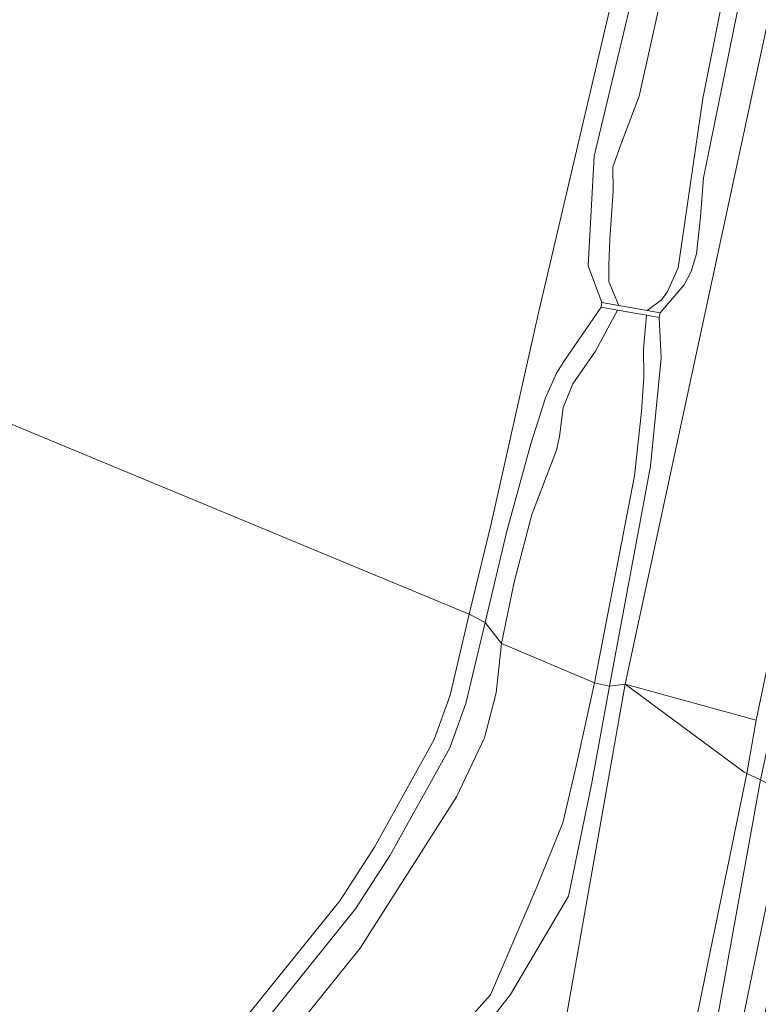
# Model space of a CAD drawing. Extents: x 176032 to 190000, y 318229 to 352878.
# Tile 76 of 184: x 177068 to 177099, y 320723 to 320765. Entities that reach past the tile are written whole.
import ezdxf

# ---------------------------------------------------------------- set-up
doc = ezdxf.new("R2010")
doc.units = 0
for name, color, linetype, lineweight in [('af-bs-rasterhekwerk', 253, 'hekwerk', 18), ('bp-b5-boom', 253, 'Continuous', 18), ('bp-b5-grasland', 253, 'Continuous', 18), ('gw-bs-kruinlijn', 253, 'Continuous', 18), ('gw-bs-teenlijn', 253, 'Continuous', 18), ('kw-b5-stuw', 253, 'Continuous', 18), ('og-b5-grond_ingericht', 253, 'Continuous', 18), ('og-b5-water', 253, 'Continuous', 18), ('og-bs-maaiveld', 253, 'Continuous', 18), ('og-bs-terreinafscheiding', 7, 'Continuous', 18), ('vh-b5-verh_soort', 253, 'Continuous', 18), ('wh-bs-waterlijn', 253, 'Continuous', 18)]:
    doc.layers.add(name, color=color, linetype=linetype, lineweight=lineweight)
doc.layers.add('viewports', color=7, linetype='Continuous')
doc.linetypes.add('hekwerk', pattern='A,7,-1.5,[1,RTW.shx,S=0.75,R=0,X=0,Y=0],-1.5', length=10)

# ---------------------------------------------------------------- blocks, each defined once
blk = doc.blocks.new('x-ref dtb totaal grijs')
at = {"layer": 'af-bs-rasterhekwerk'}
for points in [[(177090.927, 320930.494, 43.861), (177094.976, 320900.822, 43.713), (177098.529, 320876.647, 43.918), (177101.035, 320859.309, 43.636), (177101.095, 320858.898, 43.013), (177101.395, 320856.823, 43.013), (177101.54, 320855.815, 43.624), (177102.885, 320846.513, 43.704), (177105.602, 320822.863, 43.892), (177105.688, 320820.771, 43.905), (177105.156, 320817.966, 43.892), (177102.185, 320806.242, 43.918), (177099.287, 320794.313, 43.883), (177097.367, 320785.226, 43.861), (177095.163, 320776.682, 43.931), (177092.38, 320764.741, 43.944), (177089.507, 320752.456, 43.97), (177087.512, 320743.557, 43.922), (177086.585, 320739.734, 43.95)], [(177027.255, 320695.408, 44.612), (177042.478, 320702.102, 44.308), (177057.304, 320708.644, 44.287), (177063.741, 320711.965, 44.3), (177066.16, 320713.509, 44.304), (177069.757, 320715.966, 44.291), (177072.337, 320717.944, 44.295), (177075.142, 320720.679, 44.287), (177077.394, 320723.012, 44.248), (177081.12, 320727.654, 44.239), (177082.585, 320729.919, 44.222), (177085.099, 320734.457, 44.158), (177085.773, 320736.326, 44.053), (177086.585, 320739.734, 43.95)]]:
    blk.add_polyline3d(points, dxfattribs=at)
at = {"layer": 'bp-b5-boom'}
blk.add_polyline3d([(177071.869, 320626.501, 44.355), (177082.856, 320681.832, 44.269), (177083.053, 320682.52, 44.256), (177083.055, 320682.551, 43.7), (177083.672, 320684.899, 45.359), (177084.836, 320684.633, 45.355), (177085.693, 320688.022, 45.215), (177084.501, 320688.327, 45.219), (177084.892, 320690.196, 43.7), (177084.9, 320690.226, 44.317), (177085.017, 320690.791, 44.319), (177085.088, 320691.132, 44.321), (177093.153, 320736.792, 44.233), (177098.178, 320733.076, 46.839), (177098.288, 320733.023, 46.892), (177094.749, 320715.784, 46.861), (177090.811, 320695.954, 46.836), (177087.332, 320676.065, 46.861), (177083.314, 320655.493, 46.814), (177079.218, 320635.058, 46.82)], dxfattribs=at)
blk.add_polyline3d([(177098.678, 320735.264, 46.544), (177098.288, 320733.023, 46.892), (177098.178, 320733.076, 46.839), (177093.153, 320736.792, 44.233)], close=True, dxfattribs=at)
at = {"layer": 'bp-b5-grasland'}
for points in [[(177096.977, 320776.117, 43.026), (177093.748, 320761.596, 43.022), (177093.041, 320759.739, 43.022), (177092.639, 320758.61, 43.022), (177092.643, 320757.587, 43.022), (177092.505, 320755.553, 43.022), (177092.461, 320754.457, 43.022), (177092.459, 320753.767, 43.022), (177092.642, 320753.326, 43.022), (177092.885, 320752.762, 43.022), (177092.175, 320752.889, 43.857), (177091.599, 320754.434, 43.852), (177091.841, 320759.059, 43.865), (177095.049, 320772.483, 43.826)], [(177102.761, 320789.16, 43.861), (177096.457, 320758.15, 43.883), (177096.331, 320756.503, 43.883), (177096.157, 320754.945, 43.883), (177095.931, 320754.195, 43.883), (177095.642, 320753.636, 43.883), (177094.625, 320752.451, 43.857), (177094.088, 320752.547, 43.009), (177094.691, 320752.997, 43.009), (177094.923, 320753.319, 43.009), (177095.382, 320754.35, 43.009), (177096.427, 320761.49, 43.013), (177098.509, 320771.936, 42.974)], [(177147.965, 320919.622, 46.751), (177139.639, 320895.174, 46.909), (177135.046, 320880.24, 47.028), (177128.866, 320860.621, 47.023), (177123.016, 320839.126, 47.257), (177118.504, 320821.589, 47.279), (177111.589, 320793.192, 47.066), (177106.678, 320770.183, 47.066), (177102.913, 320751.473, 47.017), (177098.856, 320732.75, 46.854), (177098.288, 320733.023, 46.892), (177098.678, 320735.264, 46.544), (177103.464, 320758.145, 46.693), (177108.698, 320783.3, 46.693), (177114.249, 320808.14, 46.78), (177117.082, 320818.824, 46.789), (177121.088, 320835.058, 46.798), (177133.581, 320878.389, 46.723), (177144.641, 320912.291, 46.75), (177158.335, 320951.243, 46.71)], [(177095.049, 320772.483, 43.826), (177091.841, 320759.059, 43.865), (177091.599, 320754.434, 43.852), (177092.175, 320752.889, 43.857), (177092.14, 320752.692, 43.857), (177090.562, 320750.403, 44.018), (177090.264, 320749.903, 44.014), (177089.791, 320748.87, 44.039), (177089.18, 320746.919, 44.018), (177088.159, 320743.241, 43.988), (177087.246, 320739.385, 44.08), (177086.585, 320739.734, 43.95), (177087.512, 320743.557, 43.922), (177089.507, 320752.456, 43.97), (177092.38, 320764.741, 43.944), (177095.163, 320776.682, 43.931)], [(177066.16, 320713.509, 44.304), (177069.757, 320715.966, 44.291), (177072.337, 320717.944, 44.295), (177075.142, 320720.679, 44.287), (177077.394, 320723.012, 44.248), (177081.12, 320727.654, 44.239), (177082.585, 320729.919, 44.222), (177085.099, 320734.457, 44.158), (177085.773, 320736.326, 44.053), (177086.585, 320739.734, 43.95), (177087.246, 320739.385, 44.08), (177086.434, 320735.977, 44.183), (177085.76, 320734.108, 44.288), (177083.246, 320729.57, 44.352), (177081.781, 320727.305, 44.369), (177078.055, 320722.663, 44.378), (177075.803, 320720.33, 44.417), (177072.998, 320717.595, 44.425), (177070.418, 320715.617, 44.421), (177066.821, 320713.16, 44.434)], [(177066.821, 320713.16, 44.434), (177070.418, 320715.617, 44.421), (177072.998, 320717.595, 44.425), (177075.803, 320720.33, 44.417), (177078.055, 320722.663, 44.378), (177081.781, 320727.305, 44.369), (177083.246, 320729.57, 44.352), (177085.76, 320734.108, 44.288), (177086.434, 320735.977, 44.183), (177087.246, 320739.385, 44.08), (177087.939, 320738.506, 43.471), (177087.714, 320736.423, 43.471), (177087.218, 320734.524, 43.471), (177086.039, 320732.033, 43.471), (177081.98, 320725.648, 43.484), (177078.046, 320720.766, 43.488), (177072.886, 320715.935, 43.506), (177067.569, 320711.975, 43.506)], [(177061.542, 320703.284, 43.462), (177074.325, 320710.198, 43.499), (177079.169, 320714.395, 43.499), (177087.477, 320723.681, 43.499), (177089.446, 320728.262, 43.499), (177090.52, 320730.943, 43.499), (177091.091, 320733.334, 43.499), (177091.86, 320736.849, 43.449), (177092.494, 320736.704, 44.115), (177091.74, 320732.551, 44.434), (177090.761, 320727.853, 44.43), (177088.321, 320723.698, 44.391), (177084.427, 320718.705, 44.352), (177079.946, 320713.361, 44.295), (177074.633, 320708.431, 44.248), (177066.899, 320703.822, 44.46)], [(177079.218, 320635.058, 46.82), (177083.314, 320655.493, 46.814), (177087.332, 320676.065, 46.861), (177090.811, 320695.954, 46.836), (177094.749, 320715.784, 46.861), (177098.288, 320733.023, 46.892), (177098.856, 320732.75, 46.854), (177095.25, 320712.751, 46.876), (177091.345, 320694.3, 46.789), (177086.381, 320667.668, 46.882), (177083.361, 320651.122, 46.833), (177079.81, 320633.477, 46.811)]]:
    blk.add_polyline3d(points, dxfattribs=at)
for points in [[(177093.153, 320736.792, 44.233), (177092.494, 320736.704, 44.115), (177094.22, 320745.984, 43.927), (177094.676, 320750.536, 43.909), (177094.59, 320752.254, 43.857), (177094.625, 320752.451, 43.857), (177095.642, 320753.636, 43.883), (177095.931, 320754.195, 43.883), (177096.157, 320754.945, 43.883), (177096.331, 320756.503, 43.883), (177096.457, 320758.15, 43.883), (177102.761, 320789.16, 43.861), (177109.818, 320820.365, 43.691), (177110.116, 320823.583, 43.691), (177110.116, 320825.497, 43.691), (177110.025, 320827.844, 43.691), (177108.622, 320837.768, 43.755), (177115.173, 320835.834, 44.136), (177114.06, 320831.304, 44.145), (177108.577, 320805.717, 44.132), (177103.127, 320783.176, 44.167)], [(177121.088, 320835.058, 46.798), (177117.082, 320818.824, 46.789), (177114.249, 320808.14, 46.78), (177108.698, 320783.3, 46.693), (177103.464, 320758.145, 46.693), (177098.678, 320735.264, 46.544), (177093.153, 320736.792, 44.233), (177103.127, 320783.176, 44.167), (177108.577, 320805.717, 44.132), (177114.06, 320831.304, 44.145), (177115.173, 320835.834, 44.136)], [(177087.939, 320738.506, 43.471), (177087.246, 320739.385, 44.08), (177088.159, 320743.241, 43.988), (177089.18, 320746.919, 44.018), (177089.791, 320748.87, 44.039), (177090.264, 320749.903, 44.014), (177090.562, 320750.403, 44.018), (177092.14, 320752.692, 43.857), (177092.825, 320752.57, 43.416), (177091.901, 320750.84, 43.411), (177090.952, 320749.455, 43.411), (177090.534, 320748.456, 43.411), (177090.384, 320747.238, 43.411), (177090.261, 320746.658, 43.424), (177089.224, 320743.939, 43.472), (177088.477, 320741.088, 43.472)], [(177092.494, 320736.704, 44.115), (177091.86, 320736.849, 43.449), (177093.547, 320745.569, 43.446), (177093.844, 320748.287, 43.45), (177093.939, 320749.74, 43.446), (177093.932, 320750.923, 43.447), (177094.049, 320752.351, 43.451), (177094.59, 320752.254, 43.857), (177094.676, 320750.536, 43.909), (177094.22, 320745.984, 43.927)], [(177085.088, 320691.132, 44.321), (177082.44, 320691.751, 44.304), (177082.358, 320691.398, 44.368), (177057.282, 320695.685, 44.604), (177056.972, 320696.032, 44.608), (177056.877, 320696.457, 44.604), (177057.24, 320697.416, 44.556), (177057.819, 320697.989, 44.556), (177066.899, 320703.822, 44.46), (177074.633, 320708.431, 44.248), (177079.946, 320713.361, 44.295), (177084.427, 320718.705, 44.352), (177088.321, 320723.698, 44.391), (177090.761, 320727.853, 44.43), (177091.74, 320732.551, 44.434), (177092.494, 320736.704, 44.115), (177093.153, 320736.792, 44.233)]]:
    blk.add_polyline3d(points, close=True, dxfattribs=at)
at = {"layer": 'gw-bs-kruinlijn'}
for points in [[(177092.175, 320752.889, 43.857), (177091.599, 320754.434, 43.852), (177091.841, 320759.059, 43.865), (177095.049, 320772.483, 43.826), (177099.212, 320790.27, 43.966), (177102.832, 320806.126, 43.782), (177106.273, 320818.965, 43.831), (177106.545, 320820.052, 43.831), (177106.548, 320821.424, 43.831), (177106.532, 320823.402, 43.831), (177104.793, 320838.372, 43.747), (177102.475, 320854.413, 43.477)], [(177108.622, 320837.768, 43.755), (177110.025, 320827.844, 43.691), (177110.116, 320825.497, 43.691), (177110.116, 320823.583, 43.691), (177109.818, 320820.365, 43.691), (177102.761, 320789.16, 43.861), (177096.457, 320758.15, 43.883), (177096.331, 320756.503, 43.883), (177096.157, 320754.945, 43.883), (177095.931, 320754.195, 43.883), (177095.642, 320753.636, 43.883), (177094.625, 320752.451, 43.857)], [(177098.678, 320735.264, 46.544), (177103.464, 320758.145, 46.693), (177108.698, 320783.3, 46.693), (177114.249, 320808.14, 46.78), (177117.082, 320818.824, 46.789), (177121.088, 320835.058, 46.798)], [(177092.14, 320752.692, 43.857), (177090.562, 320750.403, 44.018), (177090.264, 320749.903, 44.014), (177089.791, 320748.87, 44.039), (177089.18, 320746.919, 44.018), (177088.159, 320743.241, 43.988), (177087.246, 320739.385, 44.08)], [(177094.59, 320752.254, 43.857), (177094.676, 320750.536, 43.909), (177094.22, 320745.984, 43.927), (177092.494, 320736.704, 44.115)], [(177028.778, 320694.968, 44.33), (177042.535, 320701.065, 44.317), (177057.965, 320708.295, 44.417), (177064.402, 320711.616, 44.43), (177066.821, 320713.16, 44.434), (177070.418, 320715.617, 44.421), (177072.998, 320717.595, 44.425), (177075.803, 320720.33, 44.417), (177078.055, 320722.663, 44.378), (177081.781, 320727.305, 44.369), (177083.246, 320729.57, 44.352), (177085.76, 320734.108, 44.288), (177086.434, 320735.977, 44.183), (177087.246, 320739.385, 44.08)], [(177082.358, 320691.398, 44.368), (177057.282, 320695.685, 44.604), (177056.972, 320696.032, 44.608), (177056.877, 320696.457, 44.604), (177057.24, 320697.416, 44.556), (177057.819, 320697.989, 44.556), (177066.899, 320703.822, 44.46), (177074.633, 320708.431, 44.248), (177079.946, 320713.361, 44.295), (177084.427, 320718.705, 44.352), (177088.321, 320723.698, 44.391), (177090.761, 320727.853, 44.43), (177091.74, 320732.551, 44.434), (177092.494, 320736.704, 44.115)], [(177098.288, 320733.023, 46.892), (177098.678, 320735.264, 46.544)], [(177098.288, 320733.023, 46.892), (177094.749, 320715.784, 46.861), (177090.811, 320695.954, 46.836), (177087.332, 320676.065, 46.861), (177083.314, 320655.493, 46.814), (177079.218, 320635.058, 46.82), (177074.493, 320610.068, 46.714), (177070.416, 320589.329, 46.773), (177066.997, 320572.553, 46.635), (177066.257, 320570.306, 46.575), (177065.521, 320569.379, 46.467), (177064.447, 320568.888, 46.548)], [(177064.812, 320557.135, 46.652), (177066.668, 320563.3, 46.901), (177069.643, 320578.057, 46.873), (177073.326, 320597.574, 46.839), (177077.866, 320619.328, 46.96), (177081.893, 320639.676, 46.932), (177086.27, 320662.116, 46.935), (177089.972, 320681.428, 46.864), (177094.088, 320702.146, 46.82), (177098.116, 320722.64, 46.929), (177100.064, 320732.141, 46.901)]]:
    blk.add_polyline3d(points, dxfattribs=at)
at = {"layer": 'gw-bs-teenlijn'}
for points in [[(177093.153, 320736.792, 44.233), (177103.127, 320783.176, 44.167), (177108.577, 320805.717, 44.132), (177114.06, 320831.304, 44.145), (177115.173, 320835.834, 44.136)], [(177085.088, 320691.132, 44.321), (177093.153, 320736.792, 44.233)]]:
    blk.add_polyline3d(points, dxfattribs=at)
at = {"layer": 'kw-b5-stuw'}
blk.add_polyline3d([(177092.885, 320752.762, 43.022), (177094.088, 320752.547, 43.009), (177094.625, 320752.451, 43.857), (177094.59, 320752.254, 43.857), (177094.049, 320752.351, 43.451), (177092.825, 320752.57, 43.416), (177092.14, 320752.692, 43.857), (177092.175, 320752.889, 43.857)], close=True, dxfattribs=at)
at = {"layer": 'og-b5-grond_ingericht'}
for points in [[(177090.927, 320930.494, 43.861), (177094.976, 320900.822, 43.713), (177098.529, 320876.647, 43.918), (177101.035, 320859.309, 43.636), (177101.095, 320858.898, 43.013), (177101.395, 320856.823, 43.013), (177101.54, 320855.815, 43.624), (177102.885, 320846.513, 43.704), (177105.602, 320822.863, 43.892), (177105.688, 320820.771, 43.905), (177105.156, 320817.966, 43.892), (177102.185, 320806.242, 43.918), (177099.287, 320794.313, 43.883), (177097.367, 320785.226, 43.861), (177095.163, 320776.682, 43.931), (177092.38, 320764.741, 43.944), (177089.507, 320752.456, 43.97), (177087.512, 320743.557, 43.922), (177086.585, 320739.734, 43.95), (177012.474, 320770.523, 43.945)], [(177012.474, 320770.523, 43.945), (177086.585, 320739.734, 43.95), (177085.773, 320736.326, 44.053), (177085.099, 320734.457, 44.158), (177082.585, 320729.919, 44.222), (177081.12, 320727.654, 44.239), (177077.394, 320723.012, 44.248), (177075.142, 320720.679, 44.287), (177072.337, 320717.944, 44.295), (177069.757, 320715.966, 44.291), (177066.16, 320713.509, 44.304), (177063.741, 320711.965, 44.3), (177057.304, 320708.644, 44.287), (177042.478, 320702.102, 44.308), (177027.255, 320695.408, 44.612)]]:
    blk.add_polyline3d(points, dxfattribs=at)
at = {"layer": 'og-b5-water'}
for points in [[(177098.509, 320771.936, 42.974), (177096.427, 320761.49, 43.013), (177095.382, 320754.35, 43.009), (177094.923, 320753.319, 43.009), (177094.691, 320752.997, 43.009), (177094.088, 320752.547, 43.009), (177092.885, 320752.762, 43.022), (177092.642, 320753.326, 43.022), (177092.459, 320753.767, 43.022), (177092.461, 320754.457, 43.022), (177092.505, 320755.553, 43.022), (177092.643, 320757.587, 43.022), (177092.639, 320758.61, 43.022), (177093.041, 320759.739, 43.022), (177093.748, 320761.596, 43.022), (177096.977, 320776.117, 43.026)], [(177067.569, 320711.975, 43.506), (177072.886, 320715.935, 43.506), (177078.046, 320720.766, 43.488), (177081.98, 320725.648, 43.484), (177086.039, 320732.033, 43.471), (177087.218, 320734.524, 43.471), (177087.714, 320736.423, 43.471), (177087.939, 320738.506, 43.471), (177091.86, 320736.849, 43.449), (177091.091, 320733.334, 43.499), (177090.52, 320730.943, 43.499), (177089.446, 320728.262, 43.499), (177087.477, 320723.681, 43.499), (177079.169, 320714.395, 43.499), (177074.325, 320710.198, 43.499), (177061.542, 320703.284, 43.462)]]:
    blk.add_polyline3d(points, dxfattribs=at)
blk.add_polyline3d([(177091.86, 320736.849, 43.449), (177087.939, 320738.506, 43.471), (177088.477, 320741.088, 43.472), (177089.224, 320743.939, 43.472), (177090.261, 320746.658, 43.424), (177090.384, 320747.238, 43.411), (177090.534, 320748.456, 43.411), (177090.952, 320749.455, 43.411), (177091.901, 320750.84, 43.411), (177092.825, 320752.57, 43.416), (177094.049, 320752.351, 43.451), (177093.932, 320750.923, 43.447), (177093.939, 320749.74, 43.446), (177093.844, 320748.287, 43.45), (177093.547, 320745.569, 43.446)], close=True, dxfattribs=at)
at = {"layer": 'og-bs-maaiveld'}
for points in [[(177092.14, 320752.692, 43.857), (177092.175, 320752.889, 43.857)], [(177092.885, 320752.762, 43.022), (177092.175, 320752.889, 43.857)], [(177092.825, 320752.57, 43.416), (177092.14, 320752.692, 43.857)], [(177094.59, 320752.254, 43.857), (177094.049, 320752.351, 43.451)], [(177094.625, 320752.451, 43.857), (177094.088, 320752.547, 43.009)], [(177094.625, 320752.451, 43.857), (177094.59, 320752.254, 43.857)]]:
    blk.add_polyline3d(points, dxfattribs=at)
at = {"layer": 'og-bs-terreinafscheiding'}
for points in [[(177098.678, 320735.264, 46.544), (177093.153, 320736.792, 44.233)], [(177062.493, 320557.371, 46.96), (177063.218, 320557.887, 46.867), (177064.199, 320558.813, 46.817), (177064.985, 320560.229, 46.804), (177065.847, 320564.471, 46.836), (177066.651, 320568.693, 46.736), (177068.324, 320575.953, 46.733), (177070.139, 320584.758, 46.77), (177072.789, 320598.92, 46.804), (177076.506, 320616.706, 46.752), (177079.81, 320633.477, 46.811), (177083.361, 320651.122, 46.833), (177086.381, 320667.668, 46.882), (177091.345, 320694.3, 46.789), (177095.25, 320712.751, 46.876), (177098.856, 320732.75, 46.854)]]:
    blk.add_polyline3d(points, dxfattribs=at)
at = {"layer": 'vh-b5-verh_soort'}
blk.add_polyline3d([(177079.81, 320633.477, 46.811), (177083.361, 320651.122, 46.833), (177086.381, 320667.668, 46.882), (177091.345, 320694.3, 46.789), (177095.25, 320712.751, 46.876), (177098.856, 320732.75, 46.854), (177099.778, 320732.305, 46.83), (177100.863, 320731.682, 46.801), (177097.839, 320717.023, 46.867), (177094.403, 320698.532, 46.966), (177090.556, 320679.465, 46.817), (177086.644, 320658.64, 46.882), (177082.145, 320637.6, 46.848), (177078.97, 320621.279, 46.879)], dxfattribs=at)
at = {"layer": 'wh-bs-waterlijn'}
for points in [[(177094.088, 320752.547, 43.009), (177094.691, 320752.997, 43.009), (177094.923, 320753.319, 43.009), (177095.382, 320754.35, 43.009), (177096.427, 320761.49, 43.013), (177098.509, 320771.936, 42.974), (177100.227, 320782.185, 42.974), (177103.549, 320796.022, 42.957), (177107.063, 320811.985, 43), (177108.505, 320819.103, 42.991), (177108.757, 320820.52, 42.991), (177109.023, 320822.162, 42.991), (177108.672, 320830.339, 42.991), (177106.526, 320846.337, 43.013), (177104.313, 320857.914, 43.018), (177101.948, 320876.199, 43.04), (177099.264, 320894.432, 43.018), (177096.532, 320912.69, 43.022), (177094.572, 320928.031, 43.022)], [(177102.039, 320861.559, 43.013), (177103.716, 320853.175, 43.013), (177103.825, 320851.775, 43.013), (177105.008, 320844.127, 43.018), (177106.278, 320832.873, 42.983), (177107.409, 320824.354, 43), (177107.493, 320822.927, 43), (177107.626, 320821.718, 43), (177107.469, 320820.483, 43), (177104.778, 320810.038, 43.009), (177100.941, 320793.649, 43.044), (177096.977, 320776.117, 43.026), (177093.748, 320761.596, 43.022), (177093.041, 320759.739, 43.022), (177092.639, 320758.61, 43.022), (177092.643, 320757.587, 43.022), (177092.505, 320755.553, 43.022), (177092.461, 320754.457, 43.022), (177092.459, 320753.767, 43.022), (177092.642, 320753.326, 43.022), (177092.885, 320752.762, 43.022)], [(177087.939, 320738.506, 43.471), (177087.714, 320736.423, 43.471), (177087.218, 320734.524, 43.471), (177086.039, 320732.033, 43.471), (177081.98, 320725.648, 43.484), (177078.046, 320720.766, 43.488), (177072.886, 320715.935, 43.506), (177067.569, 320711.975, 43.506), (177063.607, 320709.765, 43.514), (177057.888, 320707.121, 43.497), (177042.233, 320699.864, 43.527), (177030.261, 320694.038, 43.51)], [(177094.088, 320752.547, 43.009), (177092.885, 320752.762, 43.022)], [(177087.939, 320738.506, 43.471), (177088.477, 320741.088, 43.472), (177089.224, 320743.939, 43.472), (177090.261, 320746.658, 43.424), (177090.384, 320747.238, 43.411), (177090.534, 320748.456, 43.411), (177090.952, 320749.455, 43.411), (177091.901, 320750.84, 43.411), (177092.825, 320752.57, 43.416)], [(177091.86, 320736.849, 43.449), (177093.547, 320745.569, 43.446), (177093.844, 320748.287, 43.45), (177093.939, 320749.74, 43.446), (177093.932, 320750.923, 43.447), (177094.049, 320752.351, 43.451)], [(177094.049, 320752.351, 43.451), (177092.825, 320752.57, 43.416)], [(177091.86, 320736.849, 43.449), (177091.091, 320733.334, 43.499), (177090.52, 320730.943, 43.499), (177089.446, 320728.262, 43.499), (177087.477, 320723.681, 43.499), (177079.169, 320714.395, 43.499), (177074.325, 320710.198, 43.499), (177061.542, 320703.284, 43.462), (177057.461, 320700.658, 43.467), (177055.975, 320698.745, 43.467), (177055.404, 320697.828, 43.467), (177054.976, 320697.062, 43.467), (177054.862, 320696.42, 43.467), (177055.041, 320695.768, 43.467), (177055.283, 320695.409, 43.467), (177055.71, 320695.015, 43.467), (177058.133, 320694.113, 43.48), (177069.949, 320692.472, 43.48)]]:
    blk.add_polyline3d(points, dxfattribs=at)

msp = doc.modelspace()

# ---------------------------------------------------------------- block references
at = {"layer": 'viewports'}
msp.add_blockref('x-ref dtb totaal grijs', (0, 0), dxfattribs=at)

doc.saveas('drawing.dxf')
